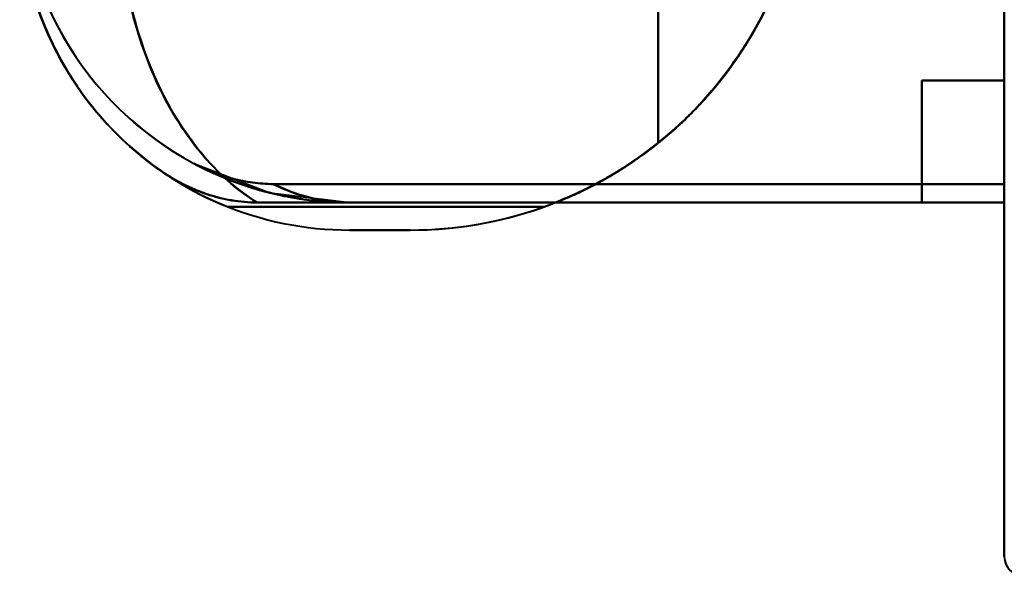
# Model space of a CAD drawing. Header units: millimetres. Extents: x -1483 to 905, y -1392 to 951.
# Tile 5 of 105: x -770 to -740, y -476 to -459. Entities that reach past the tile are written whole.
import ezdxf

# ---------------------------------------------------------------- set-up
doc = ezdxf.new("R2010")
doc.units = ezdxf.units.MM
doc.layers.add('G-IMPT', color=8, linetype='Continuous', lineweight=40)

# ---------------------------------------------------------------- blocks, each defined once
blk = doc.blocks.new('NEXA 2000 CALQUES_dwg-762145-Niveau de réf_')
at = {"layer": 'G-IMPT'}
for p, q in [((-740, -431.715), (-740, -431.155)), ((-740, -431.715), (-740, -431.155)), ((-740, -431.715), (-740, -431.155)), ((-740, -431.715), (-740, -431.155)), ((-740, -431.155), (-740, -431.715)), ((-740, -431.155), (-740, -431.715)), ((-740, -431.155), (-740, -431.715)), ((-759.861, -431.715), (-740, -431.715))]:
    blk.add_line(p, q, dxfattribs=at)
at = {"layer": 'G-IMPT', "flags": 128}
for points in [[(-740, -410.05), (-740, -418.15), (-740, -426.25), (-740, -434.35), (-740, -442.45)], [(-740, -442.45), (-740, -434.35), (-740, -426.25), (-740, -418.15), (-740, -410.05)], [(-740, -431.155), (-740, -425.879), (-740, -420.602), (-740, -415.326), (-740, -410.05)], [(-740, -410.05), (-740, -418.15), (-740, -426.25), (-740, -434.35), (-740, -442.45)], [(-740, -442.45), (-740, -434.35), (-740, -426.25), (-740, -418.15), (-740, -410.05)], [(-740, -410.05), (-740, -415.326), (-740, -420.602), (-740, -425.879), (-740, -431.155)], [(-740, -431.155), (-740, -425.879), (-740, -420.602), (-740, -415.326), (-740, -410.05)], [(-740, -410.05), (-740, -415.326), (-740, -420.602), (-740, -425.879), (-740, -431.155)], [(-740, -431.155), (-740, -425.879), (-740, -420.602), (-740, -415.326), (-740, -410.05)], [(-740, -410.05), (-740, -415.326), (-740, -420.602), (-740, -425.879), (-740, -431.155)], [(-740, -431.155), (-740, -425.879), (-740, -420.602), (-740, -415.326), (-740, -410.05)], [(-740, -416.015), (-740, -419.015), (-740, -422.015), (-740, -425.015), (-740, -428.015)], [(-740, -428.015), (-740, -425.015), (-740, -422.015), (-740, -419.015), (-740, -416.015)], [(-740, -428.015), (-740, -425.015), (-740, -422.015), (-740, -419.015), (-740, -416.015)], [(-740, -416.015), (-740, -419.015), (-740, -422.015), (-740, -425.015), (-740, -428.015)], [(-740, -428.015), (-740, -425.015), (-740, -422.015), (-740, -419.015), (-740, -416.015)], [(-740, -416.015), (-740, -419.015), (-740, -422.015), (-740, -425.015), (-740, -428.015)], [(-750.5, -425.715), (-750.5, -426.764), (-750.5, -427.812), (-750.5, -428.861), (-750.5, -429.909)], [(-750.5, -429.909), (-750.5, -428.861), (-750.5, -427.812), (-750.5, -426.764), (-750.5, -425.715)], [(-750.5, -425.715), (-750.5, -426.764), (-750.5, -427.812), (-750.5, -428.861), (-750.5, -429.909)], [(-750.5, -429.909), (-750.5, -428.861), (-750.5, -427.812), (-750.5, -426.764), (-750.5, -425.715)], [(-750.5, -429.909), (-750.5, -428.861), (-750.5, -427.812), (-750.5, -426.764), (-750.5, -425.715)], [(-750.5, -429.909), (-750.5, -428.861), (-750.5, -427.812), (-750.5, -426.764), (-750.5, -425.715)], [(-750.5, -425.715), (-750.5, -426.764), (-750.5, -427.812), (-750.5, -428.861), (-750.5, -429.909)], [(-750.5, -425.715), (-750.5, -426.764), (-750.5, -427.812), (-750.5, -428.861), (-750.5, -429.909)], [(-750.5, -425.715), (-750.5, -426.764), (-750.5, -427.812), (-750.5, -428.861), (-750.5, -429.909)], [(-750.5, -429.909), (-750.5, -428.861), (-750.5, -427.812), (-750.5, -426.764), (-750.5, -425.715)], [(-750.5, -425.715), (-750.5, -426.764), (-750.5, -427.812), (-750.5, -428.861), (-750.5, -429.909)], [(-750.5, -429.909), (-750.5, -428.861), (-750.5, -427.812), (-750.5, -426.764), (-750.5, -425.715)], [(-750.5, -429.909), (-750.5, -428.861), (-750.5, -427.812), (-750.5, -426.764), (-750.5, -425.715)], [(-750.5, -429.909), (-750.5, -428.861), (-750.5, -427.812), (-750.5, -426.764), (-750.5, -425.715)], [(-750.5, -425.715), (-750.5, -426.764), (-750.5, -427.812), (-750.5, -428.861), (-750.5, -429.909)], [(-750.5, -425.715), (-750.5, -426.764), (-750.5, -427.812), (-750.5, -428.861), (-750.5, -429.909)], [(-740, -428.015), (-740.625, -428.015), (-741.25, -428.015), (-741.875, -428.015), (-742.5, -428.015)], [(-742.5, -428.015), (-742.5, -428.94), (-742.5, -429.865), (-742.5, -430.79), (-742.5, -431.715)], [(-742.5, -428.015), (-742.5, -428.94), (-742.5, -429.865), (-742.5, -430.79), (-742.5, -431.715)], [(-742.5, -431.715), (-742.5, -430.79), (-742.5, -429.865), (-742.5, -428.94), (-742.5, -428.015)], [(-742.5, -431.715), (-742.5, -430.79), (-742.5, -429.865), (-742.5, -428.94), (-742.5, -428.015)], [(-742.5, -428.015), (-741.875, -428.015), (-741.25, -428.015), (-740.625, -428.015), (-740, -428.015)], [(-740, -428.015), (-740.625, -428.015), (-741.25, -428.015), (-741.875, -428.015), (-742.5, -428.015)], [(-742.5, -428.015), (-741.875, -428.015), (-741.25, -428.015), (-740.625, -428.015), (-740, -428.015)], [(-740, -428.015), (-740.625, -428.015), (-741.25, -428.015), (-741.875, -428.015), (-742.5, -428.015)], [(-742.5, -428.015), (-742.5, -428.94), (-742.5, -429.865), (-742.5, -430.79), (-742.5, -431.715)], [(-742.5, -428.015), (-742.5, -428.94), (-742.5, -429.865), (-742.5, -430.79), (-742.5, -431.715)], [(-742.5, -431.715), (-742.5, -430.79), (-742.5, -429.865), (-742.5, -428.94), (-742.5, -428.015)], [(-742.5, -431.715), (-742.5, -430.79), (-742.5, -429.865), (-742.5, -428.94), (-742.5, -428.015)], [(-742.5, -428.015), (-741.875, -428.015), (-741.25, -428.015), (-740.625, -428.015), (-740, -428.015)], [(-740, -428.015), (-740.625, -428.015), (-741.25, -428.015), (-741.875, -428.015), (-742.5, -428.015)], [(-742.5, -428.015), (-741.875, -428.015), (-741.25, -428.015), (-740.625, -428.015), (-740, -428.015)], [(-764.575, -430.534), (-762.273, -431.418), (-759.861, -431.715)], [(-740, -431.155), (-745.543, -431.155), (-751.085, -431.155), (-756.628, -431.155), (-762.17, -431.155)], [(-762.17, -431.155), (-756.628, -431.155), (-751.085, -431.155), (-745.543, -431.155), (-740, -431.155)], [(-740, -431.155), (-745.543, -431.155), (-751.085, -431.155), (-756.628, -431.155), (-762.17, -431.155)], [(-762.17, -431.155), (-756.628, -431.155), (-751.085, -431.155), (-745.543, -431.155), (-740, -431.155)], [(-740, -431.155), (-745.543, -431.155), (-751.085, -431.155), (-756.628, -431.155), (-762.17, -431.155)], [(-762.17, -431.155), (-756.628, -431.155), (-751.085, -431.155), (-745.543, -431.155), (-740, -431.155)], [(-740, -431.155), (-745.543, -431.155), (-751.085, -431.155), (-756.628, -431.155), (-762.17, -431.155)], [(-762.17, -431.155), (-756.628, -431.155), (-751.085, -431.155), (-745.543, -431.155), (-740, -431.155)], [(-762.661, -431.715), (-760.399, -431.715), (-758.138, -431.715), (-755.876, -431.715), (-753.615, -431.715)], [(-753.615, -431.715), (-755.876, -431.715), (-758.138, -431.715), (-760.399, -431.715), (-762.661, -431.715)], [(-753.615, -431.715), (-755.876, -431.715), (-758.138, -431.715), (-760.399, -431.715), (-762.661, -431.715)], [(-762.661, -431.715), (-760.399, -431.715), (-758.138, -431.715), (-755.876, -431.715), (-753.615, -431.715)], [(-762.661, -431.715), (-760.399, -431.715), (-758.138, -431.715), (-755.876, -431.715), (-753.615, -431.715)], [(-753.615, -431.715), (-755.876, -431.715), (-758.138, -431.715), (-760.399, -431.715), (-762.661, -431.715)], [(-753.615, -431.715), (-755.876, -431.715), (-758.138, -431.715), (-760.399, -431.715), (-762.661, -431.715)], [(-762.661, -431.715), (-760.399, -431.715), (-758.138, -431.715), (-755.876, -431.715), (-753.615, -431.715)], [(-742.5, -431.715), (-746.84, -431.715), (-751.18, -431.715), (-755.521, -431.715), (-759.861, -431.715)], [(-759.861, -431.715), (-755.521, -431.715), (-751.18, -431.715), (-746.84, -431.715), (-742.5, -431.715)], [(-759.861, -431.715), (-754.896, -431.715), (-749.93, -431.715), (-744.965, -431.715), (-740, -431.715)], [(-742.5, -431.715), (-746.84, -431.715), (-751.18, -431.715), (-755.521, -431.715), (-759.861, -431.715)], [(-759.861, -431.715), (-754.896, -431.715), (-749.93, -431.715), (-744.965, -431.715), (-740, -431.715)], [(-740, -431.715), (-744.965, -431.715), (-749.93, -431.715), (-754.896, -431.715), (-759.861, -431.715)], [(-759.861, -431.715), (-755.521, -431.715), (-751.18, -431.715), (-746.84, -431.715), (-742.5, -431.715)], [(-740, -431.715), (-744.965, -431.715), (-749.93, -431.715), (-754.896, -431.715), (-759.861, -431.715)], [(-742.5, -431.715), (-746.84, -431.715), (-751.18, -431.715), (-755.521, -431.715), (-759.861, -431.715)], [(-759.861, -431.715), (-755.521, -431.715), (-751.18, -431.715), (-746.84, -431.715), (-742.5, -431.715)], [(-759.861, -431.715), (-754.896, -431.715), (-749.93, -431.715), (-744.965, -431.715), (-740, -431.715)], [(-742.5, -431.715), (-746.84, -431.715), (-751.18, -431.715), (-755.521, -431.715), (-759.861, -431.715)], [(-759.861, -431.715), (-754.896, -431.715), (-749.93, -431.715), (-744.965, -431.715), (-740, -431.715)], [(-740, -431.715), (-744.965, -431.715), (-749.93, -431.715), (-754.896, -431.715), (-759.861, -431.715)], [(-759.861, -431.715), (-755.521, -431.715), (-751.18, -431.715), (-746.84, -431.715), (-742.5, -431.715)], [(-740, -431.715), (-744.965, -431.715), (-749.93, -431.715), (-754.896, -431.715), (-759.861, -431.715)], [(-753.974, -431.85), (-756.365, -431.85), (-758.755, -431.85), (-761.146, -431.85), (-763.536, -431.85)], [(-763.536, -431.85), (-761.146, -431.85), (-758.755, -431.85), (-756.365, -431.85), (-753.974, -431.85)], [(-763.536, -431.85), (-761.146, -431.85), (-758.755, -431.85), (-756.365, -431.85), (-753.974, -431.85)], [(-753.974, -431.85), (-756.365, -431.85), (-758.755, -431.85), (-761.146, -431.85), (-763.536, -431.85)], [(-753.974, -431.85), (-756.365, -431.85), (-758.755, -431.85), (-761.146, -431.85), (-763.536, -431.85)], [(-763.536, -431.85), (-761.146, -431.85), (-758.755, -431.85), (-756.365, -431.85), (-753.974, -431.85)], [(-763.536, -431.85), (-761.146, -431.85), (-758.755, -431.85), (-756.365, -431.85), (-753.974, -431.85)], [(-753.974, -431.85), (-756.365, -431.85), (-758.755, -431.85), (-761.146, -431.85), (-763.536, -431.85)], [(-758.015, -432.55), (-758.477, -432.55), (-758.938, -432.55), (-759.399, -432.55), (-759.861, -432.55)], [(-759.861, -432.55), (-759.399, -432.55), (-758.938, -432.55), (-758.477, -432.55), (-758.015, -432.55)], [(-758.015, -432.55), (-758.477, -432.55), (-758.938, -432.55), (-759.399, -432.55), (-759.861, -432.55)], [(-759.861, -432.55), (-759.399, -432.55), (-758.938, -432.55), (-758.477, -432.55), (-758.015, -432.55)], [(-759.861, -432.55), (-759.399, -432.55), (-758.938, -432.55), (-758.477, -432.55), (-758.015, -432.55)], [(-758.015, -432.55), (-758.477, -432.55), (-758.938, -432.55), (-759.399, -432.55), (-759.861, -432.55)], [(-759.861, -432.55), (-759.399, -432.55), (-758.938, -432.55), (-758.477, -432.55), (-758.015, -432.55)], [(-758.015, -432.55), (-758.477, -432.55), (-758.938, -432.55), (-759.399, -432.55), (-759.861, -432.55)], [(-758.015, -432.55), (-758.477, -432.55), (-758.938, -432.55), (-759.399, -432.55), (-759.861, -432.55)], [(-759.861, -432.55), (-759.399, -432.55), (-758.938, -432.55), (-758.477, -432.55), (-758.015, -432.55)], [(-758.015, -432.55), (-758.477, -432.55), (-758.938, -432.55), (-759.399, -432.55), (-759.861, -432.55)], [(-759.861, -432.55), (-759.399, -432.55), (-758.938, -432.55), (-758.477, -432.55), (-758.015, -432.55)], [(-759.861, -432.55), (-759.399, -432.55), (-758.938, -432.55), (-758.477, -432.55), (-758.015, -432.55)], [(-758.015, -432.55), (-758.477, -432.55), (-758.938, -432.55), (-759.399, -432.55), (-759.861, -432.55)], [(-759.861, -432.55), (-759.399, -432.55), (-758.938, -432.55), (-758.477, -432.55), (-758.015, -432.55)], [(-758.015, -432.55), (-758.477, -432.55), (-758.938, -432.55), (-759.399, -432.55), (-759.861, -432.55)]]:
    blk.add_lwpolyline(points, dxfattribs=at)
at = {"layer": 'G-IMPT'}
for centre, radius, start, end in [((-758.015, -420.535), 12.015, 291.4842, 0), ((-758.015, -420.535), 12.015, 291.4842, 0), ((-758.015, -420.535), 12.015, 291.4842, 0), ((-758.015, -420.535), 12.015, 291.4842, 0), ((-758.015, -420.535), 12.015, 291.4842, 0), ((-758.015, -420.535), 12.015, 291.4842, 360), ((-758.015, -420.535), 12.015, 291.4842, 0), ((-758.015, -420.535), 12.015, 291.4842, 0), ((-759.861, -421.715), 10, 178.4037, 270), ((-759.861, -421.715), 10, 178.4037, 270), ((-759.861, -421.715), 10, 178.4037, 270), ((-759.861, -421.715), 10, 178.4037, 241.8686), ((-759.861, -421.715), 10, 178.4037, 241.8686), ((-759.861, -421.715), 10, 178.4037, 270), ((-759.861, -421.715), 10, 178.4037, 241.8686), ((-759.861, -421.715), 10, 178.4037, 241.8686), ((-759.861, -421.715), 10, 178.4037, 270), ((-759.861, -421.715), 10, 178.4037, 270), ((-759.861, -421.715), 10, 178.4037, 270), ((-759.861, -421.715), 10, 178.4037, 241.8686), ((-759.861, -421.715), 10, 178.4037, 241.8686), ((-759.861, -421.715), 10, 178.4037, 270), ((-759.861, -421.715), 10, 178.4037, 241.8686), ((-759.861, -421.715), 10, 178.4037, 241.8686), ((-759.861, -422.55), 10, 178.4037, 270), ((-759.861, -422.55), 10, 178.4037, 270), ((-759.861, -422.55), 10, 178.4037, 248.4348), ((-759.861, -422.55), 10, 178.4037, 248.4348), ((-759.861, -422.55), 10, 178.4037, 270), ((-759.861, -422.55), 10, 178.4037, 270), ((-759.861, -422.55), 10, 178.4037, 235.1501), ((-759.861, -422.55), 10, 178.4037, 235.1501), ((-759.861, -422.55), 10, 178.4037, 235.1501), ((-759.861, -422.55), 10, 178.4037, 270), ((-759.861, -422.55), 10, 178.4037, 270), ((-759.861, -422.55), 10, 178.4037, 248.4348), ((-759.861, -422.55), 10, 178.4037, 248.4348), ((-759.861, -422.55), 10, 178.4037, 270), ((-759.861, -422.55), 10, 178.4037, 270), ((-759.861, -422.55), 10, 178.4037, 235.1501), ((-759.861, -422.55), 10, 178.4037, 270), ((-759.861, -422.55), 10, 178.4037, 270), ((-759.861, -422.55), 10, 178.4037, 248.4348), ((-759.861, -422.55), 10, 178.4037, 248.4348), ((-759.861, -422.55), 10, 178.4037, 270), ((-759.861, -422.55), 10, 178.4037, 270), ((-759.861, -422.55), 10, 178.4037, 235.1501), ((-759.861, -422.55), 10, 178.4037, 235.1501), ((-759.861, -422.55), 10, 178.4037, 235.1501), ((-759.861, -422.55), 10, 178.4037, 270), ((-759.861, -422.55), 10, 178.4037, 270), ((-759.861, -422.55), 10, 178.4037, 248.4348), ((-759.861, -422.55), 10, 178.4037, 248.4348), ((-759.861, -422.55), 10, 178.4037, 270), ((-759.861, -422.55), 10, 178.4037, 270), ((-759.861, -422.55), 10, 178.4037, 235.1501), ((-758.015, -420.535), 12.015, 270, 334.4586), ((-758.015, -420.535), 12.015, 270, 334.4586), ((-758.015, -420.535), 12.015, 270, 334.4586), ((-758.015, -420.535), 12.015, 270, 334.4586), ((-758.015, -420.535), 12.015, 270, 334.4586), ((-758.015, -420.535), 12.015, 270, 334.4586), ((-758.015, -420.535), 12.015, 270, 334.4586), ((-758.015, -420.535), 12.015, 270, 334.4586), ((-758.015, -420.535), 12.015, 270, 308.7176), ((-758.015, -420.535), 12.015, 270, 308.7176), ((-758.015, -420.535), 12.015, 270, 308.7176), ((-758.015, -420.535), 12.015, 270, 308.7176), ((-758.015, -420.535), 12.015, 270, 308.7176), ((-758.015, -420.535), 12.015, 270, 308.7176), ((-758.015, -420.535), 12.015, 270, 308.7176), ((-758.015, -420.535), 12.015, 270, 308.7176), ((-758.015, -420.535), 12.015, 289.6539, 308.7176), ((-758.015, -420.535), 12.015, 289.6539, 308.7176), ((-758.015, -420.535), 12.015, 289.6539, 308.7176), ((-758.015, -420.535), 12.015, 289.6539, 308.7176), ((-758.015, -420.535), 12.015, 289.6539, 308.7176), ((-758.015, -420.535), 12.015, 289.6539, 308.7176), ((-758.015, -420.535), 12.015, 289.6539, 308.7176), ((-758.015, -420.535), 12.015, 289.6539, 308.7176), ((-739.4, -442.45), 0.6, 180, 270), ((-739.4, -442.45), 0.6, 180, 270), ((-739.4, -442.45), 0.6, 180, 270), ((-739.4, -442.45), 0.6, 180, 270)]:
    blk.add_arc(centre, radius, start, end, dxfattribs=at)
for points in [[(-769.861, -422.55), (-769.861, -423.352), (-769.667, -424.956), (-768.811, -427.224), (-767.439, -429.222), (-766.233, -430.298), (-765.575, -430.757)], [(-765.575, -430.757), (-766.233, -430.298), (-767.439, -429.222), (-768.811, -427.224), (-769.667, -424.956), (-769.861, -423.352), (-769.861, -422.55)], [(-769.861, -422.55), (-769.861, -424.154), (-769.073, -427.361), (-766.892, -429.84), (-765.575, -430.756)], [(-769.861, -422.55), (-769.861, -423.352), (-769.667, -424.956), (-768.811, -427.224), (-767.439, -429.222), (-766.233, -430.298), (-765.575, -430.757)], [(-765.575, -430.757), (-766.233, -430.298), (-767.439, -429.222), (-768.811, -427.224), (-769.667, -424.956), (-769.861, -423.352), (-769.861, -422.55)], [(-769.861, -422.55), (-769.861, -424.154), (-769.073, -427.361), (-766.892, -429.84), (-765.575, -430.756)], [(-766.861, -422.55), (-766.861, -423.516), (-766.663, -425.448), (-765.8, -428.104), (-764.441, -430.298), (-763.28, -431.329), (-762.661, -431.715)], [(-762.661, -431.715), (-763.28, -431.329), (-764.441, -430.298), (-765.8, -428.104), (-766.663, -425.448), (-766.861, -423.516), (-766.861, -422.55)], [(-766.861, -422.55), (-766.861, -423.516), (-766.663, -425.448), (-765.8, -428.104), (-764.441, -430.298), (-763.28, -431.329), (-762.661, -431.715)], [(-762.661, -431.715), (-763.28, -431.329), (-764.441, -430.298), (-765.8, -428.104), (-766.663, -425.448), (-766.861, -423.516), (-766.861, -422.55)], [(-759.861, -431.715), (-760.27, -431.715), (-761.088, -431.665), (-762.297, -431.44), (-763.469, -431.068), (-764.215, -430.727), (-764.576, -430.534)], [(-764.576, -430.534), (-764.205, -430.732), (-763.423, -431.041), (-762.59, -431.152), (-762.17, -431.154)], [(-762.17, -431.154), (-762.59, -431.152), (-763.423, -431.041), (-764.205, -430.732), (-764.576, -430.534)], [(-759.861, -431.715), (-760.27, -431.715), (-761.088, -431.665), (-762.297, -431.44), (-763.469, -431.068), (-764.215, -430.727), (-764.576, -430.534)], [(-764.576, -430.534), (-764.205, -430.732), (-763.423, -431.041), (-762.59, -431.152), (-762.17, -431.154)], [(-762.17, -431.154), (-762.59, -431.152), (-763.423, -431.041), (-764.205, -430.732), (-764.576, -430.534)], [(-759.861, -431.715), (-760.057, -431.715), (-760.449, -431.692), (-761.033, -431.586), (-761.61, -431.41), (-761.985, -431.247), (-762.17, -431.155)], [(-759.861, -431.715), (-760.057, -431.715), (-760.449, -431.692), (-761.033, -431.586), (-761.61, -431.41), (-761.985, -431.247), (-762.17, -431.155)]]:
    blk.add_open_spline(points, degree=3, dxfattribs=at)
for points, knots in [([(-765.575, -430.756), (-766.233, -430.298), (-767.438, -429.222), (-769.269, -426.558), (-769.861, -424.154), (-769.861, -422.55)], [0, 0, 0, 0, 0.25, 0.5, 1, 1, 1, 1]), ([(-765.575, -430.756), (-766.233, -430.298), (-767.438, -429.222), (-769.269, -426.558), (-769.861, -424.154), (-769.861, -422.55)], [0, 0, 0, 0, 0.25, 0.5, 1, 1, 1, 1]), ([(-762.661, -431.715), (-763.293, -431.329), (-764.142, -430.555), (-765.113, -429.201), (-765.732, -428.046), (-766.227, -426.776), (-766.716, -424.965), (-766.858, -423.516), (-766.861, -422.55)], [0, 0, 0, 0, 0.25, 0.375, 0.5, 0.625, 0.75, 1, 1, 1, 1]), ([(-766.861, -422.55), (-766.853, -423.516), (-766.708, -424.965), (-766.223, -426.776), (-765.733, -428.046), (-765.117, -429.201), (-764.15, -430.555), (-763.297, -431.329), (-762.661, -431.715)], [0, 0, 0, 0, 0.25, 0.375, 0.5, 0.625, 0.75, 1, 1, 1, 1]), ([(-762.661, -431.715), (-763.293, -431.329), (-764.142, -430.555), (-765.113, -429.201), (-765.732, -428.046), (-766.227, -426.776), (-766.716, -424.965), (-766.858, -423.516), (-766.861, -422.55)], [0, 0, 0, 0, 0.25, 0.375, 0.5, 0.625, 0.75, 1, 1, 1, 1]), ([(-766.861, -422.55), (-766.853, -423.516), (-766.708, -424.965), (-766.223, -426.776), (-765.733, -428.046), (-765.117, -429.201), (-764.15, -430.555), (-763.297, -431.329), (-762.661, -431.715)], [0, 0, 0, 0, 0.25, 0.375, 0.5, 0.625, 0.75, 1, 1, 1, 1]), ([(-746.17, -422.55), (-746.279, -423.114), (-746.488, -423.946), (-746.864, -425.007), (-747.19, -425.771), (-747.576, -426.507), (-748.018, -427.208), (-748.495, -427.866), (-748.986, -428.473), (-749.489, -429.021), (-750.197, -429.682), (-751.132, -430.413), (-752.327, -431.158), (-753.177, -431.547), (-753.615, -431.715)], [0, 0, 0, 0, 0.125, 0.1875, 0.25, 0.3125, 0.375, 0.4375, 0.5, 0.5625, 0.625, 0.75, 0.875, 1, 1, 1, 1]), ([(-753.615, -431.715), (-753.186, -431.546), (-752.552, -431.254), (-751.736, -430.787), (-751.139, -430.396), (-750.569, -429.973), (-750.024, -429.517), (-749.498, -429.02), (-748.985, -428.473), (-748.485, -427.866), (-748.012, -427.208), (-747.578, -426.505), (-747.19, -425.771), (-746.854, -425.009), (-746.472, -423.951), (-746.267, -423.118), (-746.17, -422.55)], [0, 0, 0, 0, 0.125, 0.1875, 0.25, 0.3125, 0.375, 0.4375, 0.5, 0.5625, 0.625, 0.6875, 0.75, 0.8125, 0.875, 1, 1, 1, 1]), ([(-753.615, -431.715), (-753.177, -431.547), (-752.327, -431.158), (-751.132, -430.413), (-750.197, -429.682), (-749.489, -429.021), (-748.986, -428.473), (-748.495, -427.866), (-748.018, -427.208), (-747.576, -426.507), (-747.19, -425.771), (-746.864, -425.007), (-746.488, -423.946), (-746.279, -423.114), (-746.17, -422.55)], [0, 0, 0, 0, 0.125, 0.25, 0.375, 0.4375, 0.5, 0.5625, 0.625, 0.6875, 0.75, 0.8125, 0.875, 1, 1, 1, 1]), ([(-746.17, -422.55), (-746.267, -423.118), (-746.472, -423.951), (-746.854, -425.009), (-747.19, -425.771), (-747.578, -426.505), (-748.012, -427.208), (-748.485, -427.866), (-748.985, -428.473), (-749.498, -429.02), (-750.024, -429.517), (-750.569, -429.973), (-751.139, -430.396), (-751.736, -430.787), (-752.552, -431.254), (-753.186, -431.546), (-753.615, -431.715)], [0, 0, 0, 0, 0.125, 0.1875, 0.25, 0.3125, 0.375, 0.4375, 0.5, 0.5625, 0.625, 0.6875, 0.75, 0.8125, 0.875, 1, 1, 1, 1]), ([(-746.17, -422.55), (-746.28, -423.119), (-746.492, -423.956), (-746.87, -425.021), (-747.197, -425.788), (-747.584, -426.524), (-748.028, -427.225), (-748.506, -427.881), (-748.997, -428.486), (-749.499, -429.031), (-750.204, -429.689), (-751.135, -430.415), (-752.328, -431.159), (-753.177, -431.547), (-753.615, -431.715)], [0, 0, 0, 0, 0.125, 0.1875, 0.25, 0.3125, 0.375, 0.4375, 0.5, 0.5625, 0.625, 0.75, 0.875, 1, 1, 1, 1]), ([(-753.615, -431.715), (-753.186, -431.546), (-752.552, -431.254), (-751.738, -430.788), (-751.143, -430.399), (-750.574, -429.977), (-750.033, -429.524), (-749.508, -429.03), (-748.996, -428.486), (-748.496, -427.881), (-748.023, -427.224), (-747.587, -426.523), (-747.198, -425.788), (-746.86, -425.024), (-746.475, -423.961), (-746.268, -423.123), (-746.17, -422.55)], [0, 0, 0, 0, 0.125, 0.1875, 0.25, 0.3125, 0.375, 0.4375, 0.5, 0.5625, 0.625, 0.6875, 0.75, 0.8125, 0.875, 1, 1, 1, 1]), ([(-753.615, -431.715), (-753.177, -431.547), (-752.327, -431.158), (-751.132, -430.413), (-750.197, -429.682), (-749.489, -429.021), (-748.986, -428.473), (-748.495, -427.866), (-748.018, -427.208), (-747.576, -426.507), (-747.19, -425.771), (-746.864, -425.007), (-746.488, -423.946), (-746.279, -423.114), (-746.17, -422.55)], [0, 0, 0, 0, 0.125, 0.25, 0.375, 0.4375, 0.5, 0.5625, 0.625, 0.6875, 0.75, 0.8125, 0.875, 1, 1, 1, 1]), ([(-746.17, -422.55), (-746.267, -423.118), (-746.472, -423.951), (-746.854, -425.009), (-747.19, -425.771), (-747.578, -426.505), (-748.012, -427.208), (-748.485, -427.866), (-748.985, -428.473), (-749.498, -429.02), (-750.024, -429.517), (-750.569, -429.973), (-751.139, -430.396), (-751.736, -430.787), (-752.552, -431.254), (-753.186, -431.546), (-753.615, -431.715)], [0, 0, 0, 0, 0.125, 0.1875, 0.25, 0.3125, 0.375, 0.4375, 0.5, 0.5625, 0.625, 0.6875, 0.75, 0.8125, 0.875, 1, 1, 1, 1]), ([(-764.576, -430.534), (-763.854, -430.92), (-762.7, -431.365), (-761.088, -431.665), (-760.27, -431.715), (-759.861, -431.715)], [0, 0, 0, 0, 0.5, 0.75, 1, 1, 1, 1]), ([(-762.17, -431.154), (-762.377, -431.153), (-762.694, -431.132), (-763.106, -431.063), (-763.411, -430.993), (-763.712, -430.904), (-764.105, -430.764), (-764.393, -430.632), (-764.576, -430.534)], [0, 0, 0, 0, 0.25, 0.375, 0.5, 0.625, 0.75, 1, 1, 1, 1]), ([(-764.576, -430.534), (-763.854, -430.92), (-762.7, -431.363), (-761.088, -431.664), (-760.27, -431.715), (-759.861, -431.715)], [0, 0, 0, 0, 0.5, 0.75, 1, 1, 1, 1]), ([(-764.576, -430.534), (-764.393, -430.632), (-764.105, -430.764), (-763.712, -430.904), (-763.411, -430.993), (-763.106, -431.063), (-762.694, -431.132), (-762.377, -431.153), (-762.17, -431.154)], [0, 0, 0, 0, 0.25, 0.375, 0.5, 0.625, 0.75, 1, 1, 1, 1]), ([(-759.861, -431.715), (-760.27, -431.715), (-761.088, -431.664), (-762.7, -431.363), (-763.854, -430.92), (-764.576, -430.534)], [0, 0, 0, 0, 0.25, 0.5, 1, 1, 1, 1]), ([(-764.576, -430.534), (-763.854, -430.92), (-762.7, -431.365), (-761.088, -431.665), (-760.27, -431.715), (-759.861, -431.715)], [0, 0, 0, 0, 0.5, 0.75, 1, 1, 1, 1]), ([(-762.17, -431.154), (-762.377, -431.153), (-762.694, -431.132), (-763.106, -431.063), (-763.411, -430.993), (-763.712, -430.904), (-764.105, -430.764), (-764.393, -430.632), (-764.576, -430.534)], [0, 0, 0, 0, 0.25, 0.375, 0.5, 0.625, 0.75, 1, 1, 1, 1]), ([(-764.576, -430.534), (-763.854, -430.92), (-762.7, -431.363), (-761.088, -431.664), (-760.27, -431.715), (-759.861, -431.715)], [0, 0, 0, 0, 0.5, 0.75, 1, 1, 1, 1]), ([(-764.576, -430.534), (-764.393, -430.632), (-764.105, -430.764), (-763.712, -430.904), (-763.411, -430.993), (-763.106, -431.063), (-762.694, -431.132), (-762.377, -431.153), (-762.17, -431.154)], [0, 0, 0, 0, 0.25, 0.375, 0.5, 0.625, 0.75, 1, 1, 1, 1]), ([(-759.861, -431.715), (-760.27, -431.715), (-761.088, -431.664), (-762.7, -431.363), (-763.854, -430.92), (-764.576, -430.534)], [0, 0, 0, 0, 0.25, 0.5, 1, 1, 1, 1]), ([(-762.661, -431.715), (-762.916, -431.714), (-763.243, -431.686), (-763.627, -431.613), (-763.816, -431.569), (-764.003, -431.518), (-764.189, -431.459), (-764.373, -431.393), (-764.613, -431.297), (-765.026, -431.106), (-765.363, -430.904), (-765.575, -430.756)], [0, 0, 0, 0, 0.25, 0.3125, 0.375, 0.4375, 0.5, 0.5625, 0.625, 0.75, 1, 1, 1, 1]), ([(-765.575, -430.756), (-765.363, -430.904), (-765.026, -431.106), (-764.613, -431.297), (-764.373, -431.393), (-764.189, -431.459), (-764.003, -431.518), (-763.816, -431.569), (-763.627, -431.613), (-763.243, -431.686), (-762.916, -431.714), (-762.661, -431.715)], [0, 0, 0, 0, 0.25, 0.375, 0.4375, 0.5, 0.5625, 0.625, 0.6875, 0.75, 1, 1, 1, 1]), ([(-765.575, -430.756), (-765.145, -431.056), (-764.448, -431.411), (-763.436, -431.67), (-762.922, -431.714), (-762.661, -431.715)], [0, 0, 0, 0, 0.5, 0.75, 1, 1, 1, 1]), ([(-762.661, -431.715), (-762.922, -431.714), (-763.436, -431.67), (-764.448, -431.411), (-765.145, -431.056), (-765.575, -430.756)], [0, 0, 0, 0, 0.25, 0.5, 1, 1, 1, 1]), ([(-762.661, -431.715), (-762.916, -431.714), (-763.243, -431.686), (-763.627, -431.613), (-763.816, -431.569), (-764.003, -431.518), (-764.189, -431.459), (-764.373, -431.393), (-764.613, -431.297), (-765.026, -431.106), (-765.363, -430.904), (-765.575, -430.756)], [0, 0, 0, 0, 0.25, 0.3125, 0.375, 0.4375, 0.5, 0.5625, 0.625, 0.75, 1, 1, 1, 1]), ([(-765.575, -430.756), (-765.363, -430.904), (-765.026, -431.106), (-764.613, -431.297), (-764.373, -431.393), (-764.189, -431.459), (-764.003, -431.518), (-763.816, -431.569), (-763.627, -431.613), (-763.243, -431.686), (-762.916, -431.714), (-762.661, -431.715)], [0, 0, 0, 0, 0.25, 0.375, 0.4375, 0.5, 0.5625, 0.625, 0.6875, 0.75, 1, 1, 1, 1]), ([(-765.575, -430.756), (-765.145, -431.056), (-764.448, -431.411), (-763.436, -431.67), (-762.922, -431.714), (-762.661, -431.715)], [0, 0, 0, 0, 0.5, 0.75, 1, 1, 1, 1]), ([(-762.661, -431.715), (-762.922, -431.714), (-763.436, -431.67), (-764.448, -431.411), (-765.145, -431.056), (-765.575, -430.756)], [0, 0, 0, 0, 0.25, 0.5, 1, 1, 1, 1]), ([(-759.861, -431.715), (-760.057, -431.715), (-760.449, -431.691), (-761.228, -431.549), (-761.8, -431.338), (-762.17, -431.154)], [0, 0, 0, 0, 0.25, 0.5, 1, 1, 1, 1]), ([(-762.17, -431.154), (-761.8, -431.338), (-761.228, -431.549), (-760.449, -431.691), (-760.057, -431.715), (-759.861, -431.715)], [0, 0, 0, 0, 0.5, 0.75, 1, 1, 1, 1]), ([(-759.861, -431.715), (-760.057, -431.715), (-760.449, -431.691), (-761.228, -431.549), (-761.8, -431.338), (-762.17, -431.154)], [0, 0, 0, 0, 0.25, 0.5, 1, 1, 1, 1]), ([(-762.17, -431.154), (-761.8, -431.338), (-761.228, -431.549), (-760.449, -431.691), (-760.057, -431.715), (-759.861, -431.715)], [0, 0, 0, 0, 0.5, 0.75, 1, 1, 1, 1]), ([(-762.17, -431.155), (-761.799, -431.34), (-761.228, -431.55), (-760.449, -431.692), (-760.057, -431.715), (-759.861, -431.715)], [0, 0, 0, 0, 0.5, 0.75, 1, 1, 1, 1]), ([(-762.17, -431.155), (-761.799, -431.34), (-761.228, -431.55), (-760.449, -431.692), (-760.057, -431.715), (-759.861, -431.715)], [0, 0, 0, 0, 0.5, 0.75, 1, 1, 1, 1])]:
    blk.add_open_spline(points, degree=3, knots=knots, dxfattribs=at)

msp = doc.modelspace()

# ---------------------------------------------------------------- block references
at = {"layer": 'G-IMPT'}
msp.add_blockref('NEXA 2000 CALQUES_dwg-762145-Niveau de réf_', (0, -32.95), dxfattribs=at)

doc.saveas('drawing.dxf')
